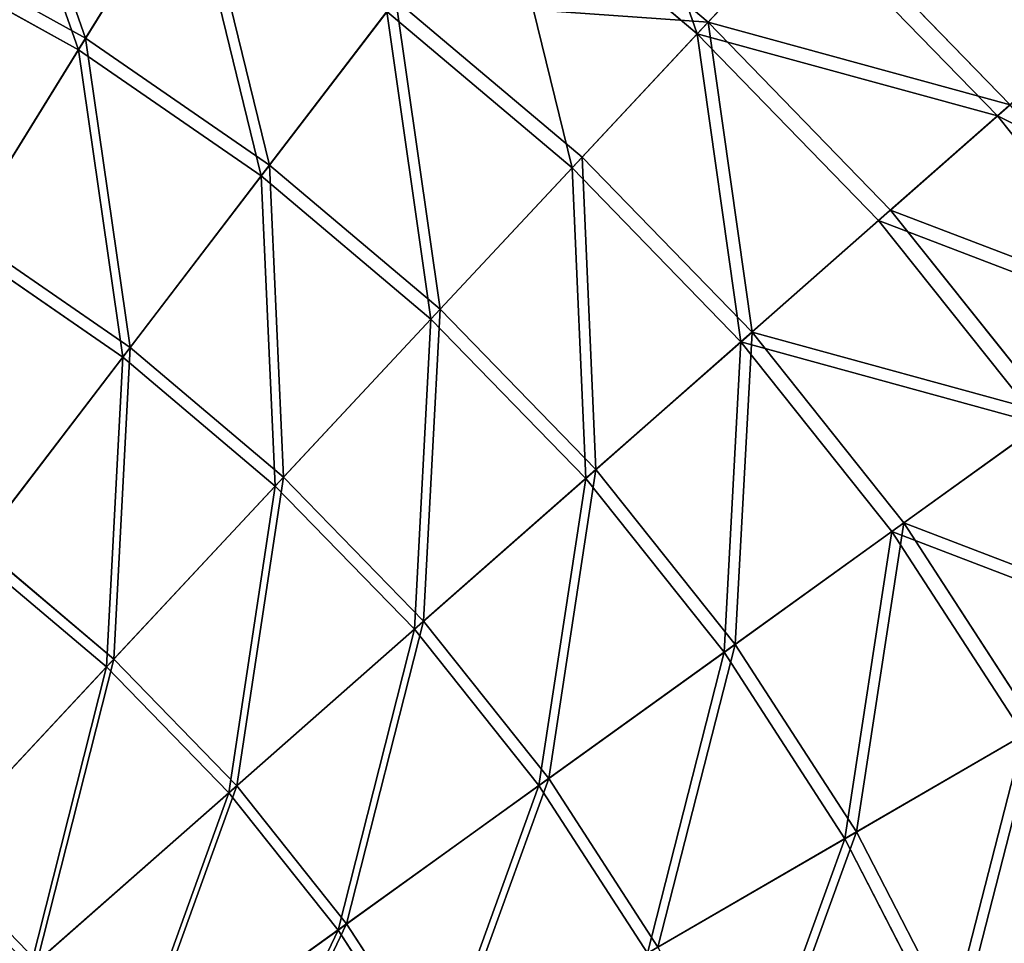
# Model space of a CAD drawing. Extents: x 0 to 923, y 0 to 335.
# Tile 59 of 164: x 227 to 278, y 221 to 270. Entities that reach past the tile are written whole.
import ezdxf

# ---------------------------------------------------------------- set-up
doc = ezdxf.new("R2010")
doc.units = 0
doc.layers.get('0').update_dxf_attribs({"color": 13, "linetype": 'CONTINUOUS'})

# ---------------------------------------------------------------- blocks, each defined once
blk = doc.blocks.new('GROUP_4')
for p, q in [((252.21, 278.359, 91.669), (262.677, 269.512, 91.669)), ((230.109, 268.67, 116.673), (235.841, 277.927, 104.675)), ((262.109, 268.903, 91.112), (251.704, 277.697, 91.112)), ((235.433, 277.268, 104.039), (229.737, 268.068, 115.964)), ((262.677, 269.512, 91.669), (268.363, 275.605, 77.78)), ((268.363, 275.605, 77.78), (278.483, 265.188, 77.78)), ((267.76, 274.959, 77.308), (262.109, 268.903, 91.112)), ((277.82, 264.604, 77.308), (267.76, 274.959, 77.308)), ((219.881, 274.329, 116.673), (230.109, 268.67, 116.673)), ((229.737, 268.068, 115.964), (219.569, 273.694, 115.964)), ((239.734, 262.036, 116.673), (246.345, 270.686, 104.675)), ((246.345, 270.686, 104.675), (256.089, 262.451, 104.675)), ((245.875, 270.071, 104.039), (239.304, 261.474, 115.964)), ((255.561, 261.885, 104.039), (245.875, 270.071, 104.039)), ((256.089, 262.451, 104.675), (262.677, 269.512, 91.669)), ((262.677, 269.512, 91.669), (272.227, 259.681, 91.669)), ((282.991, 269.157, 62.759), (277.82, 264.604, 77.308)), ((223.785, 258.458, 127.547), (230.109, 268.67, 116.673)), ((230.109, 268.67, 116.673), (239.734, 262.036, 116.673)), ((262.109, 268.903, 91.112), (255.561, 261.885, 104.039)), ((271.602, 259.131, 91.112), (262.109, 268.903, 91.112)), ((229.737, 268.068, 115.964), (223.451, 257.918, 126.772)), ((239.304, 261.474, 115.964), (229.737, 268.068, 115.964)), ((272.227, 259.681, 91.669), (278.483, 265.188, 77.78)), ((277.82, 264.604, 77.308), (271.602, 259.131, 91.112)), ((286.816, 253.313, 77.308), (277.82, 264.604, 77.308)), ((248.661, 254.49, 116.673), (256.089, 262.451, 104.675)), ((256.089, 262.451, 104.675), (264.978, 253.3, 104.675)), ((232.439, 252.492, 127.547), (239.734, 262.036, 116.673)), ((239.734, 262.036, 116.673), (248.661, 254.49, 116.673)), ((255.561, 261.885, 104.039), (248.178, 253.973, 115.964)), ((264.397, 252.788, 104.039), (255.561, 261.885, 104.039)), ((239.304, 261.474, 115.964), (232.053, 251.988, 126.772)), ((248.178, 253.973, 115.964), (239.304, 261.474, 115.964)), ((264.978, 253.3, 104.675), (272.227, 259.681, 91.669)), ((272.227, 259.681, 91.669), (280.767, 248.962, 91.669)), ((271.602, 259.131, 91.112), (264.397, 252.788, 104.039)), ((280.091, 248.475, 91.112), (271.602, 259.131, 91.112)), ((223.785, 258.458, 127.547), (232.439, 252.492, 127.547)), ((232.053, 251.988, 126.772), (223.451, 257.918, 126.772)), ((240.466, 245.708, 127.547), (248.661, 254.49, 116.673)), ((248.661, 254.49, 116.673), (256.806, 246.106, 116.673)), ((248.178, 253.973, 115.964), (240.033, 245.243, 126.772)), ((256.275, 245.638, 115.964), (248.178, 253.973, 115.964)), ((256.806, 246.106, 116.673), (264.978, 253.3, 104.675)), ((264.978, 253.3, 104.675), (272.928, 243.322, 104.675)), ((224.532, 242.147, 137.192), (232.439, 252.492, 127.547)), ((232.439, 252.492, 127.547), (240.466, 245.708, 127.547)), ((264.397, 252.788, 104.039), (256.275, 245.638, 115.964)), ((272.3, 242.87, 104.039), (264.397, 252.788, 104.039)), ((232.053, 251.988, 126.772), (224.194, 241.705, 136.359)), ((240.033, 245.243, 126.772), (232.053, 251.988, 126.772)), ((272.928, 243.322, 104.675), (280.767, 248.962, 91.669)), ((280.091, 248.475, 91.112), (272.3, 242.87, 104.039)), ((247.79, 238.169, 127.547), (256.806, 246.106, 116.673)), ((256.806, 246.106, 116.673), (264.09, 236.964, 116.673)), ((240.033, 245.243, 126.772), (231.204, 235.78, 136.359)), ((231.583, 236.187, 137.192), (240.466, 245.708, 127.547)), ((247.313, 237.749, 126.772), (240.033, 245.243, 126.772)), ((240.466, 245.708, 127.547), (247.79, 238.169, 127.547)), ((256.275, 245.638, 115.964), (247.313, 237.749, 126.772)), ((263.516, 236.55, 115.964), (256.275, 245.638, 115.964)), ((264.09, 236.964, 116.673), (272.928, 243.322, 104.675)), ((272.928, 243.322, 104.675), (279.862, 232.613, 104.675)), ((272.3, 242.87, 104.039), (263.516, 236.55, 115.964)), ((279.192, 232.224, 104.039), (272.3, 242.87, 104.039)), ((224.532, 242.147, 137.192), (231.583, 236.187, 137.192)), ((231.204, 235.78, 136.359), (224.194, 241.705, 136.359)), ((238.016, 229.565, 137.192), (247.79, 238.169, 127.547)), ((247.79, 238.169, 127.547), (254.34, 229.948, 127.547)), ((247.313, 237.749, 126.772), (237.599, 229.197, 136.359)), ((253.824, 229.577, 126.772), (247.313, 237.749, 126.772)), ((263.516, 236.55, 115.964), (253.824, 229.577, 126.772)), ((254.34, 229.948, 127.547), (264.09, 236.964, 116.673)), ((269.831, 226.796, 115.964), (263.516, 236.55, 115.964)), ((264.09, 236.964, 116.673), (270.443, 227.151, 116.673)), ((222.096, 226.02, 145.517), (231.583, 236.187, 137.192)), ((231.583, 236.187, 137.192), (238.016, 229.565, 137.192)), ((231.204, 235.78, 136.359), (221.775, 225.675, 144.634)), ((237.599, 229.197, 136.359), (231.204, 235.78, 136.359)), ((270.443, 227.151, 116.673), (279.862, 232.613, 104.675)), ((279.192, 232.224, 104.039), (269.831, 226.796, 115.964)), ((243.769, 222.344, 137.192), (254.34, 229.948, 127.547)), ((254.34, 229.948, 127.547), (260.052, 221.126, 127.547)), ((227.579, 220.376, 145.517), (238.016, 229.565, 137.192)), ((238.016, 229.565, 137.192), (243.769, 222.344, 137.192)), ((253.824, 229.577, 126.772), (243.318, 222.019, 136.359)), ((259.502, 220.807, 126.772), (253.824, 229.577, 126.772)), ((237.599, 229.197, 136.359), (227.225, 220.065, 144.634)), ((243.318, 222.019, 136.359), (237.599, 229.197, 136.359)), ((269.831, 226.796, 115.964), (259.502, 220.807, 126.772)), ((260.052, 221.126, 127.547), (270.443, 227.151, 116.673)), ((275.159, 216.47, 115.964), (269.831, 226.796, 115.964)), ((270.443, 227.151, 116.673), (275.804, 216.764, 116.673)), ((232.482, 214.223, 145.517), (243.769, 222.344, 137.192)), ((243.769, 222.344, 137.192), (248.787, 214.594, 137.192)), ((243.318, 222.019, 136.359), (232.099, 213.947, 144.634)), ((248.306, 214.315, 136.359), (243.318, 222.019, 136.359))]:
    blk.add_line(p, q)
mesh = blk.add_polyface()
corners = [(252.21, 278.359, 91.669), (268.363, 275.605, 77.78), (257.271, 284.981, 77.78), (262.677, 269.512, 91.669)]
mesh.append_faces([[corners[k] for k in face] for face in [(0, 1, 2), (1, 0, 3)]], dxfattribs={"vtx0": -1})
mesh = blk.add_polyface()
corners = [(230.109, 268.67, 116.673), (224.678, 284.103, 104.675), (219.881, 274.329, 116.673), (235.841, 277.927, 104.675)]
mesh.append_faces([[corners[k] for k in face] for face in [(0, 1, 2), (1, 0, 3)]], dxfattribs={"vtx0": -1})
mesh = blk.add_polyface()
corners = [(262.109, 268.903, 91.112), (256.734, 284.278, 77.308), (267.76, 274.959, 77.308), (251.704, 277.697, 91.112)]
mesh.append_faces([[corners[k] for k in face] for face in [(0, 1, 2), (1, 0, 3)]], dxfattribs={"vtx0": -1})
mesh = blk.add_polyface()
corners = [(272.46, 279.996, 62.759), (287.065, 272.743, 47.606), (282.991, 269.157, 62.759), (276.163, 283.965, 47.606)]
mesh.append_faces([[corners[k] for k in face] for face in [(0, 1, 2), (1, 0, 3)]], dxfattribs={"vtx0": -1})
mesh = blk.add_polyface()
corners = [(224.337, 283.408, 104.039), (229.737, 268.068, 115.964), (219.569, 273.694, 115.964), (235.433, 277.268, 104.039)]
mesh.append_faces([[corners[k] for k in face] for face in [(0, 1, 2), (1, 0, 3)]], dxfattribs={"vtx0": -1})
mesh = blk.add_polyface()
corners = [(283.686, 269.768, 63.143), (268.363, 275.605, 77.78), (278.483, 265.188, 77.78), (273.092, 280.673, 63.143)]
mesh.append_faces([[corners[k] for k in face] for face in [(0, 1, 2), (1, 0, 3)]], dxfattribs={"vtx0": -1})
mesh = blk.add_polyface()
corners = [(267.76, 274.959, 77.308), (282.991, 269.157, 62.759), (277.82, 264.604, 77.308), (272.46, 279.996, 62.759)]
mesh.append_faces([[corners[k] for k in face] for face in [(0, 1, 2), (1, 0, 3)]], dxfattribs={"vtx0": -1})
mesh = blk.add_polyface()
corners = [(246.345, 270.686, 104.675), (262.677, 269.512, 91.669), (252.21, 278.359, 91.669), (256.089, 262.451, 104.675)]
mesh.append_faces([[corners[k] for k in face] for face in [(0, 1, 2), (1, 0, 3)]], dxfattribs={"vtx0": -1})
mesh = blk.add_polyface()
corners = [(239.734, 262.036, 116.673), (235.841, 277.927, 104.675), (230.109, 268.67, 116.673), (246.345, 270.686, 104.675)]
mesh.append_faces([[corners[k] for k in face] for face in [(0, 1, 2), (1, 0, 3)]], dxfattribs={"vtx0": -1})
mesh = blk.add_polyface()
corners = [(255.561, 261.885, 104.039), (251.704, 277.697, 91.112), (262.109, 268.903, 91.112), (245.875, 270.071, 104.039)]
mesh.append_faces([[corners[k] for k in face] for face in [(0, 1, 2), (1, 0, 3)]], dxfattribs={"vtx0": -1})
mesh = blk.add_polyface()
corners = [(235.433, 277.268, 104.039), (239.304, 261.474, 115.964), (229.737, 268.068, 115.964), (245.875, 270.071, 104.039)]
mesh.append_faces([[corners[k] for k in face] for face in [(0, 1, 2), (1, 0, 3)]], dxfattribs={"vtx0": -1})
mesh = blk.add_polyface()
corners = [(278.483, 265.188, 77.78), (262.677, 269.512, 91.669), (272.227, 259.681, 91.669), (268.363, 275.605, 77.78)]
mesh.append_faces([[corners[k] for k in face] for face in [(0, 1, 2), (1, 0, 3)]], dxfattribs={"vtx0": -1})
mesh = blk.add_polyface()
corners = [(262.109, 268.903, 91.112), (277.82, 264.604, 77.308), (271.602, 259.131, 91.112), (267.76, 274.959, 77.308)]
mesh.append_faces([[corners[k] for k in face] for face in [(0, 1, 2), (1, 0, 3)]], dxfattribs={"vtx0": -1})
mesh = blk.add_polyface()
corners = [(223.785, 258.458, 127.547), (219.881, 274.329, 116.673), (214.589, 263.546, 127.547), (230.109, 268.67, 116.673)]
mesh.append_faces([[corners[k] for k in face] for face in [(0, 1, 2), (1, 0, 3)]], dxfattribs={"vtx0": -1})
mesh = blk.add_polyface()
corners = [(219.569, 273.694, 115.964), (223.451, 257.918, 126.772), (214.309, 262.976, 126.772), (229.737, 268.068, 115.964)]
mesh.append_faces([[corners[k] for k in face] for face in [(0, 1, 2), (1, 0, 3)]], dxfattribs={"vtx0": -1})
mesh = blk.add_polyface()
corners = [(248.661, 254.49, 116.673), (246.345, 270.686, 104.675), (239.734, 262.036, 116.673), (256.089, 262.451, 104.675)]
mesh.append_faces([[corners[k] for k in face] for face in [(0, 1, 2), (1, 0, 3)]], dxfattribs={"vtx0": -1})
mesh = blk.add_polyface()
corners = [(245.875, 270.071, 104.039), (248.178, 253.973, 115.964), (239.304, 261.474, 115.964), (255.561, 261.885, 104.039)]
mesh.append_faces([[corners[k] for k in face] for face in [(0, 1, 2), (1, 0, 3)]], dxfattribs={"vtx0": -1})
mesh = blk.add_polyface()
corners = [(264.978, 253.3, 104.675), (262.677, 269.512, 91.669), (256.089, 262.451, 104.675), (272.227, 259.681, 91.669)]
mesh.append_faces([[corners[k] for k in face] for face in [(0, 1, 2), (1, 0, 3)]], dxfattribs={"vtx0": -1})
mesh = blk.add_polyface()
corners = [(277.82, 264.604, 77.308), (292.408, 257.337, 62.759), (286.816, 253.313, 77.308), (282.991, 269.157, 62.759)]
mesh.append_faces([[corners[k] for k in face] for face in [(0, 1, 2), (1, 0, 3)]], dxfattribs={"vtx0": -1})
mesh = blk.add_polyface()
corners = [(232.439, 252.492, 127.547), (230.109, 268.67, 116.673), (223.785, 258.458, 127.547), (239.734, 262.036, 116.673)]
mesh.append_faces([[corners[k] for k in face] for face in [(0, 1, 2), (1, 0, 3)]], dxfattribs={"vtx0": -1})
mesh = blk.add_polyface()
corners = [(262.109, 268.903, 91.112), (264.397, 252.788, 104.039), (255.561, 261.885, 104.039), (271.602, 259.131, 91.112)]
mesh.append_faces([[corners[k] for k in face] for face in [(0, 1, 2), (1, 0, 3)]], dxfattribs={"vtx0": -1})
mesh = blk.add_polyface()
corners = [(229.737, 268.068, 115.964), (232.053, 251.988, 126.772), (223.451, 257.918, 126.772), (239.304, 261.474, 115.964)]
mesh.append_faces([[corners[k] for k in face] for face in [(0, 1, 2), (1, 0, 3)]], dxfattribs={"vtx0": -1})
mesh = blk.add_polyface()
corners = [(287.533, 253.829, 77.78), (272.227, 259.681, 91.669), (280.767, 248.962, 91.669), (278.483, 265.188, 77.78)]
mesh.append_faces([[corners[k] for k in face] for face in [(0, 1, 2), (1, 0, 3)]], dxfattribs={"vtx0": -1})
mesh = blk.add_polyface()
corners = [(271.602, 259.131, 91.112), (286.816, 253.313, 77.308), (280.091, 248.475, 91.112), (277.82, 264.604, 77.308)]
mesh.append_faces([[corners[k] for k in face] for face in [(0, 1, 2), (1, 0, 3)]], dxfattribs={"vtx0": -1})
mesh = blk.add_polyface()
corners = [(256.806, 246.106, 116.673), (256.089, 262.451, 104.675), (248.661, 254.49, 116.673), (264.978, 253.3, 104.675)]
mesh.append_faces([[corners[k] for k in face] for face in [(0, 1, 2), (1, 0, 3)]], dxfattribs={"vtx0": -1})
mesh = blk.add_polyface()
corners = [(240.466, 245.708, 127.547), (239.734, 262.036, 116.673), (232.439, 252.492, 127.547), (248.661, 254.49, 116.673)]
mesh.append_faces([[corners[k] for k in face] for face in [(0, 1, 2), (1, 0, 3)]], dxfattribs={"vtx0": -1})
mesh = blk.add_polyface()
corners = [(255.561, 261.885, 104.039), (256.275, 245.638, 115.964), (248.178, 253.973, 115.964), (264.397, 252.788, 104.039)]
mesh.append_faces([[corners[k] for k in face] for face in [(0, 1, 2), (1, 0, 3)]], dxfattribs={"vtx0": -1})
mesh = blk.add_polyface()
corners = [(239.304, 261.474, 115.964), (240.033, 245.243, 126.772), (232.053, 251.988, 126.772), (248.178, 253.973, 115.964)]
mesh.append_faces([[corners[k] for k in face] for face in [(0, 1, 2), (1, 0, 3)]], dxfattribs={"vtx0": -1})
mesh = blk.add_polyface()
corners = [(280.767, 248.962, 91.669), (264.978, 253.3, 104.675), (272.928, 243.322, 104.675), (272.227, 259.681, 91.669)]
mesh.append_faces([[corners[k] for k in face] for face in [(0, 1, 2), (1, 0, 3)]], dxfattribs={"vtx0": -1})
mesh = blk.add_polyface()
corners = [(264.397, 252.788, 104.039), (280.091, 248.475, 91.112), (272.3, 242.87, 104.039), (271.602, 259.131, 91.112)]
mesh.append_faces([[corners[k] for k in face] for face in [(0, 1, 2), (1, 0, 3)]], dxfattribs={"vtx0": -1})
mesh = blk.add_polyface()
corners = [(224.532, 242.147, 137.192), (223.785, 258.458, 127.547), (216.93, 247.387, 137.192), (232.439, 252.492, 127.547)]
mesh.append_faces([[corners[k] for k in face] for face in [(0, 1, 2), (1, 0, 3)]], dxfattribs={"vtx0": -1})
mesh = blk.add_polyface()
corners = [(223.451, 257.918, 126.772), (224.194, 241.705, 136.359), (216.637, 246.914, 136.359), (232.053, 251.988, 126.772)]
mesh.append_faces([[corners[k] for k in face] for face in [(0, 1, 2), (1, 0, 3)]], dxfattribs={"vtx0": -1})
mesh = blk.add_polyface()
corners = [(247.79, 238.169, 127.547), (248.661, 254.49, 116.673), (240.466, 245.708, 127.547), (256.806, 246.106, 116.673)]
mesh.append_faces([[corners[k] for k in face] for face in [(0, 1, 2), (1, 0, 3)]], dxfattribs={"vtx0": -1})
mesh = blk.add_polyface()
corners = [(248.178, 253.973, 115.964), (247.313, 237.749, 126.772), (240.033, 245.243, 126.772), (256.275, 245.638, 115.964)]
mesh.append_faces([[corners[k] for k in face] for face in [(0, 1, 2), (1, 0, 3)]], dxfattribs={"vtx0": -1})
mesh = blk.add_polyface()
corners = [(264.09, 236.964, 116.673), (264.978, 253.3, 104.675), (256.806, 246.106, 116.673), (272.928, 243.322, 104.675)]
mesh.append_faces([[corners[k] for k in face] for face in [(0, 1, 2), (1, 0, 3)]], dxfattribs={"vtx0": -1})
mesh = blk.add_polyface()
corners = [(231.583, 236.187, 137.192), (232.439, 252.492, 127.547), (224.532, 242.147, 137.192), (240.466, 245.708, 127.547)]
mesh.append_faces([[corners[k] for k in face] for face in [(0, 1, 2), (1, 0, 3)]], dxfattribs={"vtx0": -1})
mesh = blk.add_polyface()
corners = [(264.397, 252.788, 104.039), (263.516, 236.55, 115.964), (256.275, 245.638, 115.964), (272.3, 242.87, 104.039)]
mesh.append_faces([[corners[k] for k in face] for face in [(0, 1, 2), (1, 0, 3)]], dxfattribs={"vtx0": -1})
mesh = blk.add_polyface()
corners = [(232.053, 251.988, 126.772), (231.204, 235.78, 136.359), (224.194, 241.705, 136.359), (240.033, 245.243, 126.772)]
mesh.append_faces([[corners[k] for k in face] for face in [(0, 1, 2), (1, 0, 3)]], dxfattribs={"vtx0": -1})
mesh = blk.add_polyface()
corners = [(288.216, 237.457, 91.669), (272.928, 243.322, 104.675), (279.862, 232.613, 104.675), (280.767, 248.962, 91.669)]
mesh.append_faces([[corners[k] for k in face] for face in [(0, 1, 2), (1, 0, 3)]], dxfattribs={"vtx0": -1})
mesh = blk.add_polyface()
corners = [(272.3, 242.87, 104.039), (287.495, 237.039, 91.112), (279.192, 232.224, 104.039), (280.091, 248.475, 91.112)]
mesh.append_faces([[corners[k] for k in face] for face in [(0, 1, 2), (1, 0, 3)]], dxfattribs={"vtx0": -1})
mesh = blk.add_polyface()
corners = [(254.34, 229.948, 127.547), (256.806, 246.106, 116.673), (247.79, 238.169, 127.547), (264.09, 236.964, 116.673)]
mesh.append_faces([[corners[k] for k in face] for face in [(0, 1, 2), (1, 0, 3)]], dxfattribs={"vtx0": -1})
mesh = blk.add_polyface()
corners = [(240.033, 245.243, 126.772), (237.599, 229.197, 136.359), (231.204, 235.78, 136.359), (247.313, 237.749, 126.772)]
mesh.append_faces([[corners[k] for k in face] for face in [(0, 1, 2), (1, 0, 3)]], dxfattribs={"vtx0": -1})
mesh = blk.add_polyface()
corners = [(238.016, 229.565, 137.192), (240.466, 245.708, 127.547), (231.583, 236.187, 137.192), (247.79, 238.169, 127.547)]
mesh.append_faces([[corners[k] for k in face] for face in [(0, 1, 2), (1, 0, 3)]], dxfattribs={"vtx0": -1})
mesh = blk.add_polyface()
corners = [(256.275, 245.638, 115.964), (253.824, 229.577, 126.772), (247.313, 237.749, 126.772), (263.516, 236.55, 115.964)]
mesh.append_faces([[corners[k] for k in face] for face in [(0, 1, 2), (1, 0, 3)]], dxfattribs={"vtx0": -1})
mesh = blk.add_polyface()
corners = [(270.443, 227.151, 116.673), (272.928, 243.322, 104.675), (264.09, 236.964, 116.673), (279.862, 232.613, 104.675)]
mesh.append_faces([[corners[k] for k in face] for face in [(0, 1, 2), (1, 0, 3)]], dxfattribs={"vtx0": -1})
mesh = blk.add_polyface()
corners = [(272.3, 242.87, 104.039), (269.831, 226.796, 115.964), (263.516, 236.55, 115.964), (279.192, 232.224, 104.039)]
mesh.append_faces([[corners[k] for k in face] for face in [(0, 1, 2), (1, 0, 3)]], dxfattribs={"vtx0": -1})
mesh = blk.add_polyface()
corners = [(222.096, 226.02, 145.517), (224.532, 242.147, 137.192), (216.087, 231.099, 145.517), (231.583, 236.187, 137.192)]
mesh.append_faces([[corners[k] for k in face] for face in [(0, 1, 2), (1, 0, 3)]], dxfattribs={"vtx0": -1})
mesh = blk.add_polyface()
corners = [(224.194, 241.705, 136.359), (221.775, 225.675, 144.634), (215.801, 230.724, 144.634), (231.204, 235.78, 136.359)]
mesh.append_faces([[corners[k] for k in face] for face in [(0, 1, 2), (1, 0, 3)]], dxfattribs={"vtx0": -1})
mesh = blk.add_polyface()
corners = [(243.769, 222.344, 137.192), (247.79, 238.169, 127.547), (238.016, 229.565, 137.192), (254.34, 229.948, 127.547)]
mesh.append_faces([[corners[k] for k in face] for face in [(0, 1, 2), (1, 0, 3)]], dxfattribs={"vtx0": -1})
mesh = blk.add_polyface()
corners = [(247.313, 237.749, 126.772), (243.318, 222.019, 136.359), (237.599, 229.197, 136.359), (253.824, 229.577, 126.772)]
mesh.append_faces([[corners[k] for k in face] for face in [(0, 1, 2), (1, 0, 3)]], dxfattribs={"vtx0": -1})
mesh = blk.add_polyface()
corners = [(263.516, 236.55, 115.964), (259.502, 220.807, 126.772), (253.824, 229.577, 126.772), (269.831, 226.796, 115.964)]
mesh.append_faces([[corners[k] for k in face] for face in [(0, 1, 2), (1, 0, 3)]], dxfattribs={"vtx0": -1})
mesh = blk.add_polyface()
corners = [(260.052, 221.126, 127.547), (264.09, 236.964, 116.673), (254.34, 229.948, 127.547), (270.443, 227.151, 116.673)]
mesh.append_faces([[corners[k] for k in face] for face in [(0, 1, 2), (1, 0, 3)]], dxfattribs={"vtx0": -1})
mesh = blk.add_polyface()
corners = [(227.579, 220.376, 145.517), (231.583, 236.187, 137.192), (222.096, 226.02, 145.517), (238.016, 229.565, 137.192)]
mesh.append_faces([[corners[k] for k in face] for face in [(0, 1, 2), (1, 0, 3)]], dxfattribs={"vtx0": -1})
mesh = blk.add_polyface()
corners = [(231.204, 235.78, 136.359), (227.225, 220.065, 144.634), (221.775, 225.675, 144.634), (237.599, 229.197, 136.359)]
mesh.append_faces([[corners[k] for k in face] for face in [(0, 1, 2), (1, 0, 3)]], dxfattribs={"vtx0": -1})
mesh = blk.add_polyface()
corners = [(275.804, 216.764, 116.673), (279.862, 232.613, 104.675), (270.443, 227.151, 116.673), (285.712, 221.275, 104.675)]
mesh.append_faces([[corners[k] for k in face] for face in [(0, 1, 2), (1, 0, 3)]], dxfattribs={"vtx0": -1})
mesh = blk.add_polyface()
corners = [(279.192, 232.224, 104.039), (275.159, 216.47, 115.964), (269.831, 226.796, 115.964), (285.007, 220.955, 104.039)]
mesh.append_faces([[corners[k] for k in face] for face in [(0, 1, 2), (1, 0, 3)]], dxfattribs={"vtx0": -1})
mesh = blk.add_polyface()
corners = [(248.787, 214.594, 137.192), (254.34, 229.948, 127.547), (243.769, 222.344, 137.192), (260.052, 221.126, 127.547)]
mesh.append_faces([[corners[k] for k in face] for face in [(0, 1, 2), (1, 0, 3)]], dxfattribs={"vtx0": -1})
mesh = blk.add_polyface()
corners = [(232.482, 214.223, 145.517), (238.016, 229.565, 137.192), (227.579, 220.376, 145.517), (243.769, 222.344, 137.192)]
mesh.append_faces([[corners[k] for k in face] for face in [(0, 1, 2), (1, 0, 3)]], dxfattribs={"vtx0": -1})
mesh = blk.add_polyface()
corners = [(253.824, 229.577, 126.772), (248.306, 214.315, 136.359), (243.318, 222.019, 136.359), (259.502, 220.807, 126.772)]
mesh.append_faces([[corners[k] for k in face] for face in [(0, 1, 2), (1, 0, 3)]], dxfattribs={"vtx0": -1})
mesh = blk.add_polyface()
corners = [(237.599, 229.197, 136.359), (232.099, 213.947, 144.634), (227.225, 220.065, 144.634), (243.318, 222.019, 136.359)]
mesh.append_faces([[corners[k] for k in face] for face in [(0, 1, 2), (1, 0, 3)]], dxfattribs={"vtx0": -1})
mesh = blk.add_polyface()
corners = [(269.831, 226.796, 115.964), (264.294, 211.522, 126.772), (259.502, 220.807, 126.772), (275.159, 216.47, 115.964)]
mesh.append_faces([[corners[k] for k in face] for face in [(0, 1, 2), (1, 0, 3)]], dxfattribs={"vtx0": -1})
mesh = blk.add_polyface()
corners = [(264.872, 211.785, 127.547), (270.443, 227.151, 116.673), (260.052, 221.126, 127.547), (275.804, 216.764, 116.673)]
mesh.append_faces([[corners[k] for k in face] for face in [(0, 1, 2), (1, 0, 3)]], dxfattribs={"vtx0": -1})
mesh = blk.add_polyface()
corners = [(221.775, 225.675, 144.634), (216.291, 210.44, 151.515), (211.837, 215.025, 151.515), (227.225, 220.065, 144.634)]
mesh.append_faces([[corners[k] for k in face] for face in [(0, 1, 2), (1, 0, 3)]], dxfattribs={"vtx0": -1})
mesh = blk.add_polyface()
corners = [(216.579, 210.693, 152.44), (222.096, 226.02, 145.517), (212.098, 215.305, 152.44), (227.579, 220.376, 145.517)]
mesh.append_faces([[corners[k] for k in face] for face in [(0, 1, 2), (1, 0, 3)]], dxfattribs={"vtx0": -1})
mesh = blk.add_polyface()
corners = [(236.758, 207.618, 145.517), (243.769, 222.344, 137.192), (232.482, 214.223, 145.517), (248.787, 214.594, 137.192)]
mesh.append_faces([[corners[k] for k in face] for face in [(0, 1, 2), (1, 0, 3)]], dxfattribs={"vtx0": -1})
mesh = blk.add_polyface()
corners = [(243.318, 222.019, 136.359), (236.35, 207.382, 144.634), (232.099, 213.947, 144.634), (248.306, 214.315, 136.359)]
mesh.append_faces([[corners[k] for k in face] for face in [(0, 1, 2), (1, 0, 3)]], dxfattribs={"vtx0": -1})
blk = doc.blocks.new('COMPONENT_7')
blk.add_blockref('GROUP_4', (0, 0))
blk = doc.blocks.new('GROUP_7')
blk.add_blockref('COMPONENT_7', (0, 0))

msp = doc.modelspace()

# ---------------------------------------------------------------- block references
msp.add_blockref('GROUP_7', (0, 0))

doc.saveas('drawing.dxf')
